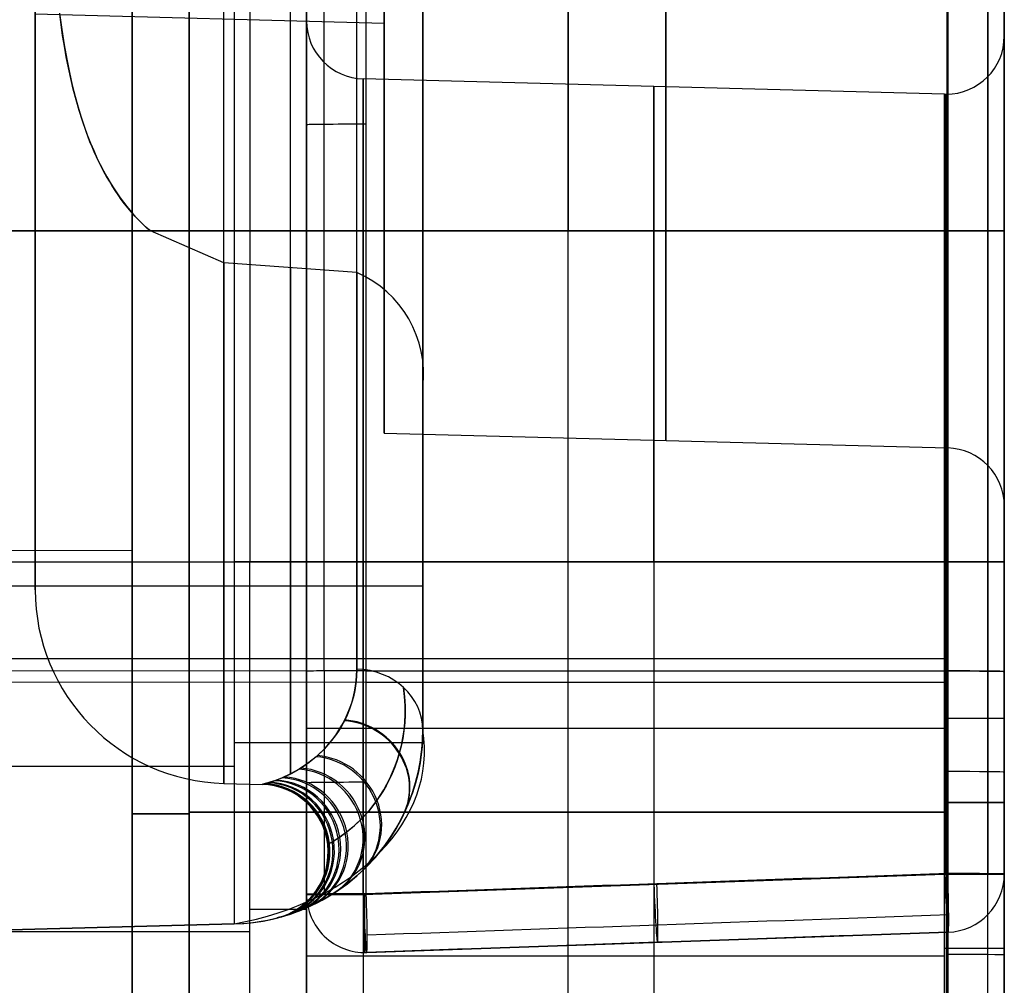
# Model space of a CAD drawing. Extents: x -64 to 57, y 4 to 161.
# Tile 62 of 256: x 51.62 to 56.7, y 12.01 to 16.99. Entities that reach past the tile are written whole.
import ezdxf

# ---------------------------------------------------------------- set-up
doc = ezdxf.new("R2010")
doc.units = 0
doc.layers.add('DEFAULT', color=7, linetype='CONTINUOUS')

msp = doc.modelspace()

# ---------------------------------------------------------------- linework, layer by layer
at = {"layer": 'DEFAULT', "color": 9}
for p, q in [((53.0987, 13.6315, 29.1836), (53.0987, 19.3056, 29.2421)), ((53.1894, 13.6338, 28.9688), (53.1894, 19.3077, 29.0272)), ((53.4066, 13.6347, 28.8838), (53.4066, 19.3086, 28.9422)), ((53.0987, 19.0709, 33.7097), (53.0987, 16.9302, 33.7097)), ((51.6987, 17.0235, 48.6361), (51.6987, 14.0529, 48.6361)), ((51.6987, 17.0235, 48.6361), (53.4987, 16.9764, 48.6361)), ((51.824, 17.0282, 53.8181), (51.8353, 16.9436, 53.8033)), ((51.8403, 16.9132, 53.7981), (51.8252, 17.0245, 53.8171)), ((53.4987, 16.9764, 48.6361), (53.4987, 14.8602, 48.6361)), ((51.8353, 16.9436, 53.8033), (51.8477, 16.8642, 53.7905)), ((51.8491, 16.8576, 53.7893), (51.8403, 16.9132, 53.7981)), ((51.8477, 16.8642, 53.7905), (51.8611, 16.7901, 53.7794)), ((51.859, 16.8019, 53.781), (51.8491, 16.8576, 53.7893)), ((51.8699, 16.7462, 53.7732), (51.859, 16.8019, 53.781)), ((51.8611, 16.7901, 53.7794), (51.8751, 16.7211, 53.7698)), ((51.8819, 16.6906, 53.7659), (51.8699, 16.7462, 53.7732)), ((51.8751, 16.7211, 53.7698), (51.8897, 16.657, 53.7616)), ((51.895, 16.6353, 53.759), (51.8819, 16.6906, 53.7659)), ((56.3909, 16.6097, 33.1436), (53.3909, 16.6882, 33.1436)), ((51.8897, 16.657, 53.7616), (51.9046, 16.5978, 53.7546)), ((51.9094, 16.5802, 53.7526), (51.895, 16.6353, 53.759)), ((51.9046, 16.5978, 53.7546), (51.9199, 16.5429, 53.7485)), ((51.9251, 16.5256, 53.7467), (51.9094, 16.5802, 53.7526)), ((51.9199, 16.5429, 53.7485), (51.9356, 16.4918, 53.7433)), ((51.9423, 16.4714, 53.7413), (51.9251, 16.5256, 53.7467)), ((51.9356, 16.4918, 53.7433), (51.9515, 16.4441, 53.7388)), ((51.961, 16.4176, 53.7364), (51.9423, 16.4714, 53.7413)), ((51.9515, 16.4441, 53.7388), (51.9677, 16.3994, 53.7349)), ((51.9814, 16.3645, 53.732), (51.961, 16.4176, 53.7364)), ((51.9677, 16.3994, 53.7349), (51.9841, 16.3577, 53.7315)), ((51.9923, 16.3381, 53.73), (51.9814, 16.3645, 53.732)), ((51.9841, 16.3577, 53.7315), (52.0007, 16.3185, 53.7285)), ((52.0036, 16.312, 53.7281), (51.9923, 16.3381, 53.73)), ((52.0007, 16.3185, 53.7285), (52.0174, 16.2817, 53.7259)), ((52.0154, 16.286, 53.7262), (52.0036, 16.312, 53.7281)), ((52.0276, 16.2603, 53.7245), (52.0154, 16.286, 53.7262)), ((52.0174, 16.2817, 53.7259), (52.0341, 16.247, 53.7237)), ((52.0403, 16.2348, 53.7229), (52.0276, 16.2603, 53.7245)), ((52.0341, 16.247, 53.7237), (52.051, 16.2142, 53.7217)), ((52.0535, 16.2097, 53.7214), (52.0403, 16.2348, 53.7229)), ((52.051, 16.2142, 53.7217), (52.068, 16.1833, 53.72)), ((52.0672, 16.1849, 53.72), (52.0535, 16.2097, 53.7214)), ((52.0813, 16.1604, 53.7187), (52.0672, 16.1849, 53.72)), ((52.068, 16.1833, 53.72), (52.085, 16.1541, 53.7185)), ((52.0959, 16.1364, 53.7176), (52.0813, 16.1604, 53.7187)), ((52.085, 16.1541, 53.7185), (52.1021, 16.1264, 53.7172)), ((52.1111, 16.1128, 53.7165), (52.0959, 16.1364, 53.7176)), ((52.1021, 16.1264, 53.7172), (52.1193, 16.1003, 53.716)), ((52.1268, 16.0896, 53.7155), (52.1111, 16.1128, 53.7165)), ((52.1193, 16.1003, 53.716), (52.1365, 16.0756, 53.715)), ((52.143, 16.0669, 53.7145), (52.1268, 16.0896, 53.7155)), ((52.1365, 16.0756, 53.715), (52.1537, 16.0522, 53.7141)), ((52.1597, 16.0446, 53.7137), (52.143, 16.0669, 53.7145)), ((52.1537, 16.0522, 53.7141), (52.171, 16.03, 53.7133)), ((52.177, 16.0229, 53.713), (52.1597, 16.0446, 53.7137)), ((52.171, 16.03, 53.7133), (52.1884, 16.009, 53.7126)), ((52.1949, 16.0016, 53.7123), (52.177, 16.0229, 53.713)), ((52.1884, 16.009, 53.7126), (52.2057, 15.9891, 53.712)), ((52.2133, 15.981, 53.7118), (52.1949, 16.0016, 53.7123)), ((52.2057, 15.9891, 53.712), (52.2231, 15.9703, 53.7115)), ((52.2323, 15.9609, 53.7112), (52.2133, 15.981, 53.7118)), ((52.2231, 15.9703, 53.7115), (52.2405, 15.9524, 53.711)), ((52.2519, 15.9414, 53.7108), (52.2323, 15.9609, 53.7112)), ((52.2405, 15.9524, 53.711), (52.258, 15.9355, 53.7106)), ((52.1987, 15.9043, 61.7349), (45.1987, 15.9043, 61.7105)), ((45.1987, 15.9043, 58.4593), (52.1987, 15.9043, 58.4349)), ((52.2929, 15.9043, 53.71), (49.2883, 15.9043, 53.7624)), ((52.1987, 9.8882, 64.6023), (52.1987, 15.9043, 64.6023)), ((52.1987, 15.9043, 55.5675), (52.1987, 9.8882, 55.5675)), ((52.2721, 15.9225, 53.7103), (52.2519, 15.9414, 53.7108)), ((52.258, 15.9355, 53.7106), (52.2754, 15.9195, 53.7103)), ((52.2929, 15.9043, 53.71), (52.2721, 15.9225, 53.7103)), ((52.2754, 15.9195, 53.7103), (52.2929, 15.9043, 53.71)), ((52.6726, 15.739, 53.7033), (52.2929, 15.9043, 53.71)), ((56.404, 15.9043, 55.1993), (52.4935, 15.9043, 55.2675)), ((52.4935, 15.9043, 64.9023), (56.404, 15.9043, 64.9705)), ((52.4935, 9.9036, 55.2675), (52.4935, 15.9043, 55.2675)), ((52.4935, 15.9043, 64.9023), (52.4935, 9.9036, 64.9023)), ((54.4487, 9.9548, 55.2334), (54.4487, 15.9043, 55.2334)), ((54.4487, 9.9548, 64.9364), (54.4487, 15.9043, 64.9364)), ((56.404, 15.9043, 55.1993), (56.404, 10.006, 55.1993)), ((56.404, 10.006, 64.9705), (56.404, 15.9043, 64.9705)), ((56.6987, 15.9043, 65.2705), (56.6987, 10.006, 65.2705)), ((56.6987, 10.006, 54.8993), (56.6987, 15.9043, 54.8993)), ((53.3579, 15.6897, 53.6914), (52.6726, 15.739, 53.7033)), ((52.1987, 15.1549, 55.5675), (52.1987, 15.1549, 58.6149)), ((52.1987, 15.1549, 61.5549), (52.1987, 15.1549, 64.6023)), ((53.6987, 15.0975, 53.6854), (53.6987, 13.3279, 53.6854)), ((53.4987, 14.8602, 48.6361), (56.4066, 14.784, 48.6361)), ((53.0987, 14.6165, 29.1941), (53.0987, 14.6165, 30.3833)), ((53.0987, 14.6165, 35.904), (53.0987, 14.6165, 38.0333)), ((56.6987, 14.4841, 48.6363), (56.6987, 10.006, 48.6363)), ((45.1987, 14.2787, 60.0849), (52.1987, 14.2543, 60.0849)), ((52.1987, 9.8882, 60.0849), (52.1987, 14.2543, 60.0849)), ((42.7648, 14.1959, 40.5573), (52.7249, 14.1959, 40.8181)), ((42.7648, 14.1959, 38.6142), (52.8066, 14.1959, 38.3513)), ((52.7249, 14.1959, 40.8181), (52.7249, 12.3283, 40.8181)), ((52.8066, 10.6129, 38.3513), (52.8066, 14.1959, 38.3513)), ((53.0987, 14.1959, 30.3514), (53.0987, 12.4807, 30.3514)), ((53.0987, 10.1277, 35.9359), (53.0987, 14.1959, 35.9359)), ((53.0987, 14.1959, 38.0514), (53.0987, 10.6129, 38.0514)), ((53.3909, 14.1959, 35.636), (56.3909, 14.1959, 35.5574)), ((56.3909, 14.1959, 30.7298), (53.3909, 14.1959, 30.6513)), ((53.3909, 12.4807, 30.6513), (53.3909, 14.1959, 30.6513)), ((53.3909, 14.1959, 35.636), (53.3909, 10.1277, 35.636)), ((53.6987, 14.2127, 52.8188), (53.6987, 14.2127, 53.6854)), ((53.6987, 13.3279, 41.8178), (53.6987, 14.1959, 41.8178)), ((54.8909, 14.1959, 30.6906), (54.8909, 12.5331, 30.6906)), ((54.8909, 14.1959, 35.5967), (54.8909, 10.1669, 35.5967)), ((56.3909, 14.1959, 30.7298), (56.3909, 12.5855, 30.7298)), ((56.3909, 10.2062, 35.5574), (56.3909, 14.1959, 35.5574)), ((56.3987, 14.1959, 35.5573), (56.3987, 10.2062, 35.5573)), ((56.3987, 12.5855, 30.7299), (56.3987, 14.1959, 30.7299)), ((56.6987, 14.1959, 35.8573), (56.6987, 10.2062, 35.8573)), ((56.6987, 12.5855, 30.4299), (56.6987, 14.1959, 30.4299)), ((53.6987, 14.0713, 53.6854), (49.2883, 14.0713, 53.7624)), ((53.6987, 14.0123, 52.5686), (53.6987, 13.3279, 52.5686)), ((42.9669, 13.7008, 68.6611), (56.4066, 13.697, 68.3092)), ((53.4066, 13.6979, 28.8844), (56.4066, 13.697, 28.963)), ((42.9928, 13.6376, 68.6611), (56.4066, 13.6338, 68.3099)), ((53.0987, 12.4807, 29.1728), (53.0987, 13.6315, 29.1836)), ((53.1894, 13.6338, 28.9688), (53.1894, 12.4825, 28.9579)), ((53.3579, 13.6432, 45.9721), (53.3567, 13.6052, 46.0525)), ((53.3567, 13.6057, 51.2207), (53.3579, 13.6432, 51.3)), ((53.4066, 13.6347, 28.8838), (56.4066, 13.6338, 28.9623)), ((53.4066, 12.4832, 28.8729), (53.4066, 13.6347, 28.8838)), ((56.4066, 13.6338, 68.3099), (56.4066, 10.7105, 68.3323)), ((56.4066, 13.6338, 28.9623), (56.4066, 12.588, 28.9523)), ((56.6136, 10.7101, 68.2417), (56.6136, 13.6329, 68.2193)), ((56.6136, 13.6329, 29.0529), (56.6136, 12.5873, 29.0429)), ((56.6987, 10.7091, 68.0324), (56.6987, 13.6307, 68.01)), ((56.6987, 13.6306, 29.2622), (56.6987, 12.5855, 29.2522)), ((43.0168, 13.579, 68.6611), (56.4066, 13.5753, 68.3105)), ((53.3533, 13.5687, 46.133), (53.3477, 13.5335, 46.2138)), ((53.348, 13.5349, 51.0617), (53.3534, 13.5696, 51.1412)), ((53.3567, 13.6052, 46.0525), (53.3533, 13.5687, 46.133)), ((53.3534, 13.5696, 51.1412), (53.3567, 13.6057, 51.2207)), ((53.4066, 13.5761, 28.8832), (56.4066, 13.5753, 28.9617)), ((53.3477, 13.5335, 46.2138), (53.3402, 13.4996, 46.2948)), ((53.3406, 13.5015, 50.982), (53.348, 13.5349, 51.0617)), ((53.5993, 13.5481, 45.9264), (53.6048, 13.5003, 46.011)), ((53.6048, 13.5009, 51.2622), (53.5993, 13.5481, 51.3458)), ((53.3308, 13.467, 46.3761), (53.3199, 13.4357, 46.4576)), ((53.321, 13.4386, 50.8222), (53.3316, 13.4694, 50.9022)), ((53.3402, 13.4996, 46.2948), (53.3308, 13.467, 46.3761)), ((53.3316, 13.4694, 50.9022), (53.3406, 13.5015, 50.982)), ((53.6076, 13.4553, 51.1785), (53.6048, 13.5009, 51.2622)), ((53.6048, 13.5003, 46.011), (53.6076, 13.4541, 46.0959)), ((53.3199, 13.4357, 46.4576), (53.3075, 13.4057, 46.5394)), ((53.309, 13.409, 50.742), (53.321, 13.4386, 50.8222)), ((53.6079, 13.4112, 51.0947), (53.6076, 13.4553, 51.1785)), ((53.6076, 13.4541, 46.0959), (53.6078, 13.4094, 46.1809)), ((53.2938, 13.3769, 46.6215), (53.2789, 13.3493, 46.7039)), ((53.2813, 13.3536, 50.5811), (53.2957, 13.3807, 50.6617)), ((53.3075, 13.4057, 46.5394), (53.2938, 13.3769, 46.6215)), ((53.2957, 13.3807, 50.6617), (53.309, 13.409, 50.742)), ((53.6057, 13.3662, 46.2663), (53.6013, 13.3245, 46.3519)), ((53.6017, 13.3276, 50.9267), (53.6059, 13.3686, 51.0108)), ((53.6078, 13.4094, 46.1809), (53.6057, 13.3662, 46.2663)), ((53.6059, 13.3686, 51.0108), (53.6079, 13.4112, 51.0947)), ((53.2628, 13.323, 46.7867), (53.2457, 13.2979, 46.8698)), ((53.2493, 13.3029, 50.4194), (53.2658, 13.3276, 50.5004)), ((53.2789, 13.3493, 46.7039), (53.2628, 13.323, 46.7867)), ((53.2658, 13.3276, 50.5004), (53.2813, 13.3536, 50.5811)), ((53.3909, 13.3383, 30.6513), (56.3909, 13.3383, 30.7298)), ((53.6013, 13.3245, 46.3519), (53.595, 13.2842, 46.4377)), ((53.5957, 13.2879, 50.8425), (53.6017, 13.3276, 50.9267)), ((53.6987, 13.3279, 45.8204), (53.6983, 13.2993, 45.8594)), ((53.6983, 13.2999, 51.4136), (53.6987, 13.3279, 51.4518)), ((53.6987, 13.3279, 45.8204), (53.6987, 13.3279, 41.8178)), ((53.6987, 13.3279, 53.6854), (53.6987, 13.3279, 51.4518)), ((53.2276, 13.274, 46.9531), (53.189, 13.2298, 47.1204)), ((53.1945, 13.2357, 50.1751), (53.2318, 13.2793, 50.3382)), ((53.2457, 13.2979, 46.8698), (53.2276, 13.274, 46.9531)), ((53.2318, 13.2793, 50.3382), (53.2493, 13.3029, 50.4194)), ((53.595, 13.2842, 46.4377), (53.587, 13.2454, 46.5239)), ((53.5879, 13.2497, 50.7581), (53.5957, 13.2879, 50.8425)), ((53.6971, 13.2708, 45.8989), (53.6951, 13.2426, 45.9388)), ((53.6952, 13.2443, 51.3358), (53.6972, 13.272, 51.3749)), ((53.6983, 13.2993, 45.8594), (53.6971, 13.2708, 45.8989)), ((53.6972, 13.272, 51.3749), (53.6983, 13.2999, 51.4136)), ((53.189, 13.2298, 47.1204), (53.1477, 13.1906, 47.2884)), ((53.1545, 13.1966, 50.011), (53.1945, 13.2357, 50.1751)), ((53.5681, 13.1774, 50.5887), (53.5787, 13.2129, 50.6735)), ((53.587, 13.2454, 46.5239), (53.5773, 13.2079, 46.6103)), ((53.5787, 13.2129, 50.6735), (53.5879, 13.2497, 50.7581)), ((53.6923, 13.2147, 45.979), (53.6845, 13.1597, 46.0605)), ((53.6849, 13.1625, 51.2158), (53.6925, 13.2168, 51.2962)), ((53.6951, 13.2426, 45.9388), (53.6923, 13.2147, 45.979)), ((53.6925, 13.2168, 51.2962), (53.6952, 13.2443, 51.3358)), ((53.0688, 13.1323, 49.6794), (53.1123, 13.1622, 49.8458)), ((53.1477, 13.1906, 47.2884), (53.1045, 13.1563, 47.4567)), ((53.1123, 13.1622, 49.8458), (53.1545, 13.1966, 50.011)), ((53.5663, 13.1718, 46.697), (53.5538, 13.1371, 46.784)), ((53.5562, 13.1432, 50.5038), (53.5681, 13.1774, 50.5887)), ((53.5773, 13.2079, 46.6103), (53.5663, 13.1718, 46.697)), ((53.6845, 13.1597, 46.0605), (53.6739, 13.1062, 46.1429)), ((53.6745, 13.1092, 51.134), (53.6849, 13.1625, 51.2158)), ((43.1877, 13.1417, 40.5684), (52.7249, 13.1417, 40.8181)), ((52.9823, 13.0862, 49.3446), (53.0251, 13.1069, 49.5123)), ((53.0602, 13.1269, 47.6254), (53.016, 13.1022, 47.7948)), ((53.0251, 13.1069, 49.5123), (53.0688, 13.1323, 49.6794)), ((53.1045, 13.1563, 47.4567), (53.0602, 13.1269, 47.6254)), ((53.5288, 13.0789, 50.3333), (53.543, 13.1104, 50.4186)), ((53.5538, 13.1371, 46.784), (53.5401, 13.1038, 46.8714)), ((53.543, 13.1104, 50.4186), (53.5562, 13.1432, 50.5038)), ((53.6614, 13.0573, 51.0509), (53.6745, 13.1092, 51.134)), ((52.8919, 13.0541, 48.9218), (52.9062, 13.0583, 49.0071)), ((52.8988, 13.056, 48.31), (52.8919, 13.054, 48.3538)), ((52.9148, 13.0608, 48.223), (52.8988, 13.056, 48.31)), ((52.9062, 13.0583, 49.0071), (52.9229, 13.0636, 49.0919)), ((52.9328, 13.0668, 48.1366), (52.9148, 13.0608, 48.223)), ((52.9229, 13.0636, 49.0919), (52.9415, 13.07, 49.1764)), ((52.9523, 13.0739, 48.0507), (52.9328, 13.0668, 48.1366)), ((52.9415, 13.07, 49.1764), (52.9823, 13.0862, 49.3446)), ((52.9729, 13.0822, 47.9651), (52.9523, 13.0739, 48.0507)), ((53.016, 13.1022, 47.7948), (52.9729, 13.0822, 47.9651)), ((53.5253, 13.0717, 46.959), (53.5093, 13.0411, 47.0468)), ((53.5135, 13.0487, 50.2477), (53.5288, 13.0789, 50.3333)), ((53.5401, 13.1038, 46.8714), (53.5253, 13.0717, 46.959)), ((53.6458, 13.0069, 50.9667), (53.6614, 13.0573, 51.0509)), ((53.6739, 13.1062, 46.1429), (53.6606, 13.0544, 46.2261)), ((52.6726, 13.0532, 48.6361), (52.869, 13.0481, 48.6361)), ((52.8703, 13.0484, 48.5747), (52.8692, 13.0481, 48.6188)), ((52.8692, 13.0481, 48.6626), (52.8705, 13.0484, 48.7062)), ((52.8692, 13.0481, 48.6188), (52.8692, 13.0481, 48.6626)), ((52.8726, 13.0489, 48.5305), (52.8703, 13.0484, 48.5747)), ((52.8705, 13.0484, 48.7062), (52.8729, 13.049, 48.7496)), ((52.876, 13.0498, 48.4863), (52.8726, 13.0489, 48.5305)), ((52.8729, 13.049, 48.7496), (52.8763, 13.0499, 48.7929)), ((52.8803, 13.0509, 48.442), (52.876, 13.0498, 48.4863)), ((52.8763, 13.0499, 48.7929), (52.8806, 13.051, 48.836)), ((52.8857, 13.0523, 48.3978), (52.8803, 13.0509, 48.442)), ((52.8806, 13.051, 48.836), (52.8858, 13.0525, 48.879)), ((52.8919, 13.054, 48.3538), (52.8857, 13.0523, 48.3978)), ((52.8858, 13.0525, 48.879), (52.8919, 13.0541, 48.9218)), ((53.4924, 13.0119, 47.1347), (53.4562, 12.9575, 47.3108)), ((53.4623, 12.966, 49.9899), (53.4972, 13.0198, 50.162)), ((53.5093, 13.0411, 47.0468), (53.4924, 13.0119, 47.1347)), ((53.4972, 13.0198, 50.162), (53.5135, 13.0487, 50.2477)), ((53.6278, 12.958, 50.8816), (53.6458, 13.0069, 50.9667)), ((53.6606, 13.0544, 46.2261), (53.645, 13.0045, 46.3095)), ((53.4562, 12.9575, 47.3108), (53.4177, 12.9089, 47.4868)), ((53.4247, 12.9172, 49.817), (53.4623, 12.966, 49.9899)), ((53.6076, 12.9109, 50.7957), (53.6278, 12.958, 50.8816)), ((53.6272, 12.9566, 46.3931), (53.6076, 12.9109, 46.4764)), ((53.645, 13.0045, 46.3095), (53.6272, 12.9566, 46.3931)), ((56.404, 12.904, 55.1993), (52.4935, 12.904, 55.2675)), ((52.4935, 12.904, 64.9023), (56.404, 12.904, 64.9705)), ((53.4177, 12.9089, 47.4868), (53.3776, 12.8658, 47.6624)), ((53.3854, 12.8737, 49.6437), (53.4247, 12.9172, 49.817)), ((53.5855, 12.8656, 50.7093), (53.6076, 12.9109, 50.7957)), ((53.6076, 12.9109, 46.4764), (53.5861, 12.8669, 46.5604)), ((53.3776, 12.8658, 47.6624), (53.3371, 12.8283, 47.8374)), ((53.3454, 12.8356, 49.4707), (53.3854, 12.8737, 49.6437)), ((53.5615, 12.8223, 50.6226), (53.5855, 12.8656, 50.7093)), ((53.5861, 12.8669, 46.5604), (53.5627, 12.8243, 46.6456)), ((53.2875, 12.7891, 49.2143), (53.3062, 12.8032, 49.2992)), ((53.3371, 12.8283, 47.8374), (53.2977, 12.7967, 48.011)), ((53.3062, 12.8032, 49.2992), (53.3454, 12.8356, 49.4707)), ((53.536, 12.7811, 50.5357), (53.5615, 12.8223, 50.6226)), ((53.5627, 12.8243, 46.6456), (53.5375, 12.7834, 46.7315)), ((53.232, 12.7522, 48.3483), (53.2261, 12.7486, 48.3888)), ((53.2265, 12.7489, 48.8864), (53.2388, 12.7564, 48.966)), ((53.2458, 12.7608, 48.2659), (53.232, 12.7522, 48.3483)), ((53.2388, 12.7564, 48.966), (53.2533, 12.7657, 49.0474)), ((53.2616, 12.7711, 48.1821), (53.2458, 12.7608, 48.2659)), ((53.2533, 12.7657, 49.0474), (53.2697, 12.7766, 49.1302)), ((53.2791, 12.7831, 48.097), (53.2616, 12.7711, 48.1821)), ((53.2697, 12.7766, 49.1302), (53.2875, 12.7891, 49.2143)), ((53.2977, 12.7967, 48.011), (53.2791, 12.7831, 48.097)), ((53.5091, 12.7419, 50.4489), (53.536, 12.7811, 50.5357)), ((53.5375, 12.7834, 46.7315), (53.5107, 12.7442, 46.8181)), ((53.2085, 12.7382, 48.5839), (53.2077, 12.7377, 48.6214)), ((53.2077, 12.7377, 48.6214), (53.2078, 12.7378, 48.6586)), ((53.2078, 12.7378, 48.6586), (53.2088, 12.7384, 48.6958)), ((53.2103, 12.7392, 48.546), (53.2085, 12.7382, 48.5839)), ((53.2088, 12.7384, 48.6958), (53.2107, 12.7395, 48.7332)), ((53.2129, 12.7408, 48.5075), (53.2103, 12.7392, 48.546)), ((53.2107, 12.7395, 48.7332), (53.2134, 12.7411, 48.7708)), ((53.2165, 12.7429, 48.4684), (53.2129, 12.7408, 48.5075)), ((53.2134, 12.7411, 48.7708), (53.217, 12.7432, 48.8088)), ((53.2209, 12.7455, 48.4288), (53.2165, 12.7429, 48.4684)), ((53.217, 12.7432, 48.8088), (53.2214, 12.7458, 48.8474)), ((53.2261, 12.7486, 48.3888), (53.2209, 12.7455, 48.4288)), ((53.2214, 12.7458, 48.8474), (53.2265, 12.7489, 48.8864)), ((53.452, 12.6702, 50.2763), (53.481, 12.705, 50.3624)), ((53.4826, 12.707, 46.9051), (53.4533, 12.6717, 46.9921)), ((53.481, 12.705, 50.3624), (53.5091, 12.7419, 50.4489)), ((53.5107, 12.7442, 46.8181), (53.4826, 12.707, 46.9051)), ((53.4222, 12.6376, 50.1909), (53.452, 12.6702, 50.2763)), ((53.4533, 12.6717, 46.9921), (53.423, 12.6384, 47.0791)), ((53.392, 12.6072, 47.1659), (53.36, 12.5778, 47.253)), ((53.3601, 12.5778, 50.0192), (53.392, 12.6072, 50.1063)), ((53.423, 12.6384, 47.0791), (53.392, 12.6072, 47.1659)), ((53.392, 12.6072, 50.1063), (53.4222, 12.6376, 50.1909)), ((53.3271, 12.5501, 47.341), (53.2935, 12.524, 47.4299)), ((53.2936, 12.5241, 49.8425), (53.3272, 12.5501, 49.9312)), ((53.36, 12.5778, 47.253), (53.3271, 12.5501, 47.341)), ((53.3272, 12.5501, 49.9312), (53.3601, 12.5778, 50.0192)), ((56.3909, 12.5855, 30.7298), (53.3909, 12.4807, 30.6513)), ((53.3909, 12.4805, 30.6513), (56.3909, 12.5852, 30.7298)), ((56.6987, 12.5855, 29.2522), (56.6987, 12.5855, 30.4299)), ((53.2594, 12.4999, 47.5193), (53.2251, 12.4777, 47.6091)), ((53.2251, 12.4777, 49.6633), (53.2594, 12.4999, 49.7531)), ((53.2594, 12.4999, 49.7531), (53.2936, 12.5241, 49.8425)), ((53.2935, 12.524, 47.4299), (53.2594, 12.4999, 47.5193)), ((53.0987, 12.4807, 30.3514), (53.0987, 12.4807, 29.1728)), ((53.1908, 12.4574, 47.6991), (53.157, 12.4391, 47.7892)), ((53.157, 12.4391, 49.483), (53.1909, 12.4574, 49.5732)), ((53.2251, 12.4777, 47.6091), (53.1908, 12.4574, 47.6991)), ((53.1909, 12.4574, 49.5732), (53.2251, 12.4777, 49.6633)), ((53.0301, 12.3845, 49.1173), (53.0596, 12.3953, 49.21)), ((53.0597, 12.3954, 48.0616), (53.0304, 12.3845, 48.154)), ((53.0596, 12.3953, 49.21), (53.091, 12.4081, 49.3018)), ((53.0911, 12.4081, 47.97), (53.0597, 12.3954, 48.0616)), ((53.091, 12.4081, 49.3018), (53.1237, 12.4227, 49.393)), ((53.1237, 12.4227, 47.8791), (53.0911, 12.4081, 47.97)), ((53.157, 12.4391, 47.7892), (53.1237, 12.4227, 47.8791)), ((53.1237, 12.4227, 49.393), (53.157, 12.4391, 49.483)), ((52.9469, 12.3592, 48.6114), (52.9466, 12.3591, 48.6361)), ((52.9466, 12.3591, 48.6361), (52.9469, 12.3592, 48.6608)), ((52.9477, 12.3594, 48.5868), (52.9469, 12.3592, 48.6114)), ((52.9469, 12.3592, 48.6608), (52.9477, 12.3594, 48.6855)), ((52.949, 12.3597, 48.5622), (52.9477, 12.3594, 48.5868)), ((52.9477, 12.3594, 48.6855), (52.949, 12.3597, 48.71)), ((52.9508, 12.3602, 48.5376), (52.949, 12.3597, 48.5622)), ((52.949, 12.3597, 48.71), (52.9508, 12.3602, 48.7346)), ((52.9531, 12.3608, 48.5131), (52.9508, 12.3602, 48.5376)), ((52.9508, 12.3602, 48.7346), (52.953, 12.3608, 48.759)), ((52.953, 12.3608, 48.759), (52.9557, 12.3615, 48.7834)), ((52.9558, 12.3615, 48.4886), (52.9531, 12.3608, 48.5131)), ((52.9557, 12.3615, 48.7834), (52.9589, 12.3623, 48.8077)), ((52.959, 12.3623, 48.4641), (52.9558, 12.3615, 48.4886)), ((52.9589, 12.3623, 48.8077), (52.9624, 12.3633, 48.8319)), ((52.9626, 12.3633, 48.4398), (52.959, 12.3623, 48.4641)), ((52.9624, 12.3633, 48.8319), (52.9707, 12.3656, 48.8801)), ((52.9709, 12.3656, 48.3912), (52.9626, 12.3633, 48.4398)), ((52.9707, 12.3656, 48.8801), (52.9804, 12.3684, 48.9281)), ((52.9806, 12.3685, 48.343), (52.9709, 12.3656, 48.3912)), ((52.9804, 12.3684, 48.9281), (52.9913, 12.3717, 48.9759)), ((52.9916, 12.3718, 48.2952), (52.9806, 12.3685, 48.343)), ((52.9913, 12.3717, 48.9759), (53.0034, 12.3755, 49.0233)), ((53.0037, 12.3756, 48.2477), (52.9916, 12.3718, 48.2952)), ((53.0034, 12.3755, 49.0233), (53.0164, 12.3797, 49.0705)), ((53.0167, 12.3798, 48.2007), (53.0037, 12.3756, 48.2477)), ((53.0164, 12.3797, 49.0705), (53.0301, 12.3845, 49.1173)), ((53.0304, 12.3845, 48.154), (53.0167, 12.3798, 48.2007)), ((43.5326, 12.0876, 40.5774), (52.7249, 12.3283, 40.8181)), ((43.5326, 12.0876, 53.252), (52.7249, 12.3283, 53.252)), ((52.7249, 12.3283, 53.7024), (49.2883, 12.2383, 53.7624)), ((52.7249, 12.3283, 53.7024), (52.7249, 12.3283, 40.8181)), ((52.8066, 12.2878, 38.3513), (43.4741, 12.2878, 38.5957)), ((53.4092, 12.1809, 30.3514), (56.4092, 12.2857, 30.4299)), ((56.4092, 12.2857, 29.8014), (53.4092, 12.1809, 29.8014)), ((56.4092, 12.2857, 30.4299), (56.4092, 12.2857, 29.2522)), ((54.9092, 12.2333, 29.2125), (54.9092, 12.2333, 30.3907)), ((56.3909, 12.1618, 35.5574), (53.3909, 12.1618, 35.636)), ((53.3987, 12.1807, 29.1728), (53.3987, 12.1807, 30.3514)), ((53.4092, 12.1809, 29.1728), (53.4092, 12.1809, 30.3514))]:
    msp.add_line(p, q, dxfattribs=at)
at = {"layer": 'DEFAULT', "color": 9, "extrusion": (1, 1.91374e-10, -9.57646e-08)}
msp.add_arc((91.1159, 7383.8198, 56.4066), 7315.9203, 269.39317604, 269.7881086, dxfattribs=at)
at = {"layer": 'DEFAULT', "color": 9, "extrusion": (1, -4.8795e-10, -6.82735e-08)}
msp.add_arc((91.1166, 7383.8186, 56.6138), 7316.0097, 269.39317034, 269.78810282, dxfattribs=at)
at = {"layer": 'DEFAULT', "color": 9, "extrusion": (1, -5.03556e-13, 3.64736e-15)}
msp.add_arc((90.7794, 7336.7683, 56.6987), 7269.1678, 269.39190003, 269.78938848, dxfattribs=at)
at = {"layer": 'DEFAULT', "color": 9, "extrusion": (1, 5.89708e-11, -7.68847e-09)}
msp.add_arc((90.3402, -7188.4629, 56.4066), 7217.8329, 90.24246928, 90.60891293, dxfattribs=at)
at = {"layer": 'DEFAULT', "color": 9, "extrusion": (1, 3.59058e-11, -4.84707e-09)}
msp.add_arc((90.3326, -7187.5744, 56.6136), 7217.0348, 90.2429301, 90.60892812, dxfattribs=at)
at = {"layer": 'DEFAULT', "color": 9, "extrusion": (1, -4.59431e-15, 6.79546e-13)}
msp.add_arc((90.3232, -7186.5984, 56.6987), 7216.2681, 90.24399184, 90.60893593, dxfattribs=at)
at = {"layer": 'DEFAULT', "color": 9, "extrusion": (1, -5.11969e-17, 5.11969e-17)}
msp.add_arc((14.1959, 33.1436, 53.6987), 8.6741, 0.00002, 89.99998, dxfattribs=at)
at = {"layer": 'DEFAULT', "color": 9, "extrusion": (1, 0, 0)}
for centre, radius, start, end in [((14.1959, 33.1436, 53.6987), 8.6741, 0.00002, 89.99998), ((15.9043, 60.0849, 54.4487), 4.8515, 270, 90), ((15.9043, 60.0849, 52.4935), 4.8174, 270, 90), ((15.9043, 60.0849, 52.1987), 4.5174, 270, 90), ((15.9043, 60.0849, 52.1987), 4.5174, 270, 90), ((19.1764, 48.6361, 51.6987), 5.1235, 90, 270), ((19.1764, 48.6361, 51.6987), 5.1235, 90, 270), ((19.1764, 48.6361, 53.0152), 6.1321, 187.85918, 270), ((19.1764, 48.6361, 53.3579), 6.1411, 205.70841, 270), ((19.1764, 48.6361, 53.4987), 2.2, 90, 270), ((19.1764, 48.6361, 53.6987), 6.491, 205.70841, 270), ((19.1764, 48.6361, 53.6987), 6.491, 205.70841, 270), ((19.1764, 48.6361, 54.9527), 4.3543, 90, 270), ((19.1764, 48.6361, 56.6987), 4.6922, 90, 270), ((14.1959, 33.1436, 53.0987), 4.9077, 0, 90), ((15.9043, 60.0849, 52.1987), 1.65, 270, 90), ((14.1959, 33.1436, 53.0987), 2.7922, 270, 358.5937), ((14.1959, 33.1436, 54.8909), 2.4531, 270, 90), ((14.1959, 33.1436, 56.3987), 2.4137, 270, 90), ((15.9043, 60.0849, 52.1987), 1.65, 90, 270), ((19.1764, 48.6361, 53.0152), 6.1321, 124.37387, 172.14337), ((19.1764, 48.6361, 53.6987), 6.491, 128.93109, 154.29159), ((19.1764, 48.6361, 53.6987), 6.491, 128.93109, 154.29159), ((12.5855, 30.4299, 56.3987), 0.3, 90, 126.826), ((12.4807, 29.1728, 53.3987), 0.3, 180, 270.4752), ((12.4807, 30.3514, 53.3987), 0.3, 126.9035, 180)]:
    msp.add_arc(centre, radius, start, end, dxfattribs=at)
at = {"layer": 'DEFAULT', "color": 9, "extrusion": (1, 2.3142e-31, -9.15893e-38)}
msp.add_arc((14.1959, 33.1436, 52.7249), 7.6745, 0.00002, 89.99998, dxfattribs=at)
at = {"layer": 'DEFAULT', "color": 9, "extrusion": (1, -1.07049e-17, 0)}
msp.add_arc((15.9043, 60.0849, 56.6987), 5.1856, 270, 90, dxfattribs=at)
at = {"layer": 'DEFAULT', "color": 9, "extrusion": (1, 0, 1.13622e-17)}
msp.add_arc((15.9043, 60.0849, 56.404), 4.8856, 270, 90, dxfattribs=at)
at = {"layer": 'DEFAULT', "color": 9, "extrusion": (1, 1.70553e-16, 1.70553e-16)}
msp.add_arc((14.1959, 33.1436, 52.8066), 5.2076, 0, 90, dxfattribs=at)
at = {"layer": 'DEFAULT', "color": 9, "extrusion": (1, -1.4042e-17, 1.45053e-16)}
msp.add_arc((19.1764, 48.6361, 52.6726), 6.1231, 124.15136, 270, dxfattribs=at)
at = {"layer": 'DEFAULT', "color": 9, "extrusion": (1, -1.02889e-16, -1.02889e-16)}
msp.add_arc((19.1764, 48.6361, 53.4987), 4.3162, 90, 270, dxfattribs=at)
at = {"layer": 'DEFAULT', "color": 9, "extrusion": (1, 0, -1.26381e-17)}
msp.add_arc((19.1764, 48.6361, 56.4066), 4.3923, 90, 270, dxfattribs=at)
at = {"layer": 'DEFAULT', "color": 9, "extrusion": (1, 5.42925e-16, -6.33412e-16)}
msp.add_arc((14.1959, 33.1436, 53.0987), 4.9077, 0, 90, dxfattribs=at)
at = {"layer": 'DEFAULT', "color": 9, "extrusion": (1, 2.50927e-46, -3.18087e-16)}
msp.add_arc((14.1959, 33.1436, 53.0987), 2.7922, 270, 90, dxfattribs=at)
at = {"layer": 'DEFAULT', "color": 9}
for centre, radius, start, end in [((53.3987, 16.9881, 33.1436), 0.3, 180, 268.5), ((56.3987, 16.9096, 33.1436), 0.3, 270, 360), ((56.3987, 16.9096, 33.1436), 0.3, 268.5, 270), ((56.3987, 14.4841, 48.6361), 0.3, 0, 88.5), ((52.6987, 14.0529, 48.6361), 1, 180, 268.5), ((52.6987, 13.3279, 47.2603), 1, 271.5, 311.194), ((56.3987, 12.5855, 30.4299), 0.3, 272, 0), ((56.3987, 12.5855, 29.8411), 0.3, 272, 0), ((53.3987, 12.4807, 30.3514), 0.3, 180, 272), ((53.3987, 12.4807, 29.7621), 0.3, 180, 272)]:
    msp.add_arc(centre, radius, start, end, dxfattribs=at)
at = {"layer": 'DEFAULT', "color": 9, "extrusion": (1, -2.0456e-17, 8.52332e-17)}
msp.add_arc((14.1959, 33.1436, 56.6987), 2.7137, 270, 90, dxfattribs=at)
at = {"layer": 'DEFAULT', "color": 9, "extrusion": (1, -1.78181e-16, 0)}
msp.add_arc((14.1959, 33.1436, 53.3909), 2.4923, 270, 90, dxfattribs=at)
at = {"layer": 'DEFAULT', "color": 9, "extrusion": (1, 0, -6.89925e-17)}
msp.add_arc((14.1959, 33.1436, 56.3909), 2.4138, 270, 90, dxfattribs=at)
at = {"layer": 'DEFAULT', "color": 9, "extrusion": (-9.25828e-11, 0.999947, 0.010304)}
msp.add_arc((-53.3987, 29.0422, 16.7516), 0.3, 268.5, 0, dxfattribs=at)
at = {"layer": 'DEFAULT', "color": 9, "extrusion": (-1.70565e-29, 1, 2.97723e-31)}
msp.add_arc((-52.4987, 55.5675, 15.9043), 0.3, 271, 360, dxfattribs=at)
at = {"layer": 'DEFAULT', "color": 9, "extrusion": (-2.4456e-45, 1, 5.16282e-32)}
msp.add_arc((-52.4987, 64.6023, 15.9043), 0.3, 360, 89, dxfattribs=at)
at = {"layer": 'DEFAULT', "color": 9, "extrusion": (0, 1, 0)}
for centre, start, end in [((-56.3987, 54.8993, 15.9043), 91, 180), ((-56.3987, 65.2705, 15.9043), 180, 269), ((-56.3987, 30.4299, 14.1959), 90, 180), ((-56.3987, 30.4299, 13.3907), 88.5, 180), ((-53.3987, 30.3514, 13.3383), 0, 88.5), ((-56.3987, 65.2705, 12.9552), 180, 269), ((-56.3987, 54.8993, 12.9552), 91, 180), ((-52.4987, 64.6023, 12.8962), 0, 89), ((-52.4987, 55.5675, 12.8962), 271, 0), ((-56.3987, 30.4299, 12.5855), 88.5, 180), ((-56.3987, 29.2522, 12.5855), 180, 268.4829), ((-53.3987, 30.3514, 12.4807), 0, 88.5), ((-53.3987, 29.1728, 12.4807), 268.4834, 0), ((-52.7987, 38.0514, 12.4044), 91.5, 180), ((-56.3987, 35.8573, 12.2011), 180, 271.5), ((-53.3987, 35.9359, 12.1618), 271.5, 0)]:
    msp.add_arc(centre, 0.3, start, end, dxfattribs=at)
at = {"layer": 'DEFAULT', "color": 9, "extrusion": (1, 3.31768e-16, -4.77822e-16)}
msp.add_arc((19.1764, 48.6361, 53.3579), 6.1411, 124.59448, 154.29159, dxfattribs=at)
at = {"layer": 'DEFAULT', "color": 9, "extrusion": (0.017452, -4.28376e-14, 0.999848)}
msp.add_arc((15.1635, -52.1836, 54.6144), 0.5739, 263.3948, 336.4628, dxfattribs=at)
at = {"layer": 'DEFAULT', "color": 9, "extrusion": (2.41242e-08, 1, -3.56293e-07)}
msp.add_arc((-52.6987, 41.8178, 14.1959), 1, 180, 268.5, dxfattribs=at)
at = {"layer": 'DEFAULT', "color": 9, "extrusion": (-6.65192e-08, 1, -5.26813e-07)}
msp.add_arc((-52.7987, 38.0514, 14.1959), 0.3, 91.5, 180, dxfattribs=at)
at = {"layer": 'DEFAULT', "color": 9, "extrusion": (-1.23999e-15, 1, -4.73533e-14)}
msp.add_arc((-53.3987, 35.9359, 14.1959), 0.3, 271.5, 0, dxfattribs=at)
at = {"layer": 'DEFAULT', "color": 9, "extrusion": (2.2431e-27, 1, 4.73533e-14)}
msp.add_arc((-53.3987, 30.3514, 14.1959), 0.3, 0, 88.5, dxfattribs=at)
at = {"layer": 'DEFAULT', "color": 9, "extrusion": (-3.58977e-12, 1, -1.35572e-10)}
msp.add_arc((-56.3987, 35.8573, 14.1959), 0.3, 270, 271.5, dxfattribs=at)
at = {"layer": 'DEFAULT', "color": 9, "extrusion": (-3.62945e-12, 1, 2.78059e-10)}
msp.add_arc((-56.3987, 30.4299, 14.1959), 0.3, 88.5, 90, dxfattribs=at)
at = {"layer": 'DEFAULT', "color": 9, "extrusion": (4.73695e-14, 1, -4.73695e-14)}
msp.add_arc((-56.3987, 35.8573, 14.1959), 0.3, 180, 270, dxfattribs=at)
at = {"layer": 'DEFAULT', "color": 9, "extrusion": (-5.56351e-07, 0.999945, 0.010481)}
msp.add_arc((-53.3987, 29.0392, 13.9366), 0.3, 268.5, 360, dxfattribs=at)
at = {"layer": 'DEFAULT', "color": 9, "extrusion": (1.87628e-14, -0.433791, 0.901013)}
msp.add_arc((53.3487, 31.8851, 35.5032), 0.35, 360, 88.5, dxfattribs=at)
at = {"layer": 'DEFAULT', "color": 9, "extrusion": (-1.89704e-14, 0.433791, 0.901013)}
msp.add_arc((-53.3487, 10.3107, 52.1403), 0.35, 180, 268.5, dxfattribs=at)
at = {"layer": 'DEFAULT', "color": 9, "extrusion": (5.1053e-10, 0.999945, -0.010481)}
msp.add_arc((-56.3987, 68.1491, 12.9171), 0.3, 91.5003, 180, dxfattribs=at)
at = {"layer": 'DEFAULT', "color": 9, "extrusion": (7.16679e-07, 0.999942, 0.010726)}
msp.add_arc((-56.3987, 29.1143, 13.9437), 0.3, 180, 268.5, dxfattribs=at)
at = {"layer": 'DEFAULT', "color": 9, "extrusion": (-0.153965, -0.320417, 0.934681)}
msp.add_arc((42.3772, 49.0943, 31.0847), 0.35, 359.999, 112.6681, dxfattribs=at)
at = {"layer": 'DEFAULT', "color": 9, "extrusion": (0.152184, 0.322324, 0.934317)}
msp.add_arc((-42.6138, -14.1832, 59.7577), 0.35, 180.0001, 292.2863, dxfattribs=at)
at = {"layer": 'DEFAULT', "color": 9, "extrusion": (-2.66608e-06, -0.707105, 0.707108)}
msp.add_arc((52.4041, 38.8435, 20.1453), 1.3033, 284.2488, 6.6308, dxfattribs=at)
at = {"layer": 'DEFAULT', "color": 9, "extrusion": (0.017452, 3.00062e-14, 0.999848)}
msp.add_arc((13.328, -51.7536, 54.6144), 1.0001, 181.4955, 269.9958, dxfattribs=at)
at = {"layer": 'DEFAULT', "color": 9, "extrusion": (0, 1, 7.10543e-15)}
msp.add_arc((-52.6987, 41.8178, 13.2621), 1, 183.7743, 268.5, dxfattribs=at)
at = {"layer": 'DEFAULT', "color": 9, "extrusion": (-0.226531, -0.208154, 0.951502)}
msp.add_arc((26.4924, 60.0272, 30.2097), 0.35, 359.998, 134.4593, dxfattribs=at)
at = {"layer": 'DEFAULT', "color": 9, "extrusion": (0.22481, 0.212613, 0.950924)}
msp.add_arc((-27.1772, -29.6184, 62.3122), 0.35, 179.9998, 313.6171, dxfattribs=at)
at = {"layer": 'DEFAULT', "color": 9, "extrusion": (-0.238369, -0.153867, 0.958908)}
msp.add_arc((18.0322, 62.8832, 31.0007), 0.35, 359.9584, 144.5477, dxfattribs=at)
at = {"layer": 'DEFAULT', "color": 9, "extrusion": (0.238073, 0.15906, 0.958134)}
msp.add_arc((-18.8439, -34.8371, 62.3226), 0.35, 179.9543, 323.6001, dxfattribs=at)
at = {"layer": 'DEFAULT', "color": 9, "extrusion": (9.50176e-14, 0.999954, 0.009572)}
msp.add_arc((-56.3987, 29.1301, 13.3907), 0.3, 180, 268.5, dxfattribs=at)
at = {"layer": 'DEFAULT', "color": 9, "extrusion": (-0.157549, -0.048419, 0.986323)}
msp.add_arc((3.3911, 61.5058, 38.6829), 0.35, 0.0043, 161.1748, dxfattribs=at)
at = {"layer": 'DEFAULT', "color": 9, "extrusion": (0.171544, 0.055125, 0.983633)}
msp.add_arc((-4.0838, -44.5275, 58.0005), 0.35, 179.9998, 340.4866, dxfattribs=at)
at = {"layer": 'DEFAULT', "color": 9, "extrusion": (-0.202057, -0.074527, 0.976534)}
msp.add_arc((6.382, 63.1472, 35.3377), 0.35, 359.9844, 157.7895, dxfattribs=at)
at = {"layer": 'DEFAULT', "color": 9, "extrusion": (0.209169, 0.080718, 0.974542)}
msp.add_arc((-7.1885, -41.5571, 60.0532), 0.35, 179.9777, 336.9318, dxfattribs=at)
at = {"layer": 'DEFAULT', "color": 9, "extrusion": (-0.2256, -0.100747, 0.968997)}
msp.add_arc((9.9689, 63.7343, 33.2094), 0.35, 359.9961, 153.7172, dxfattribs=at)
at = {"layer": 'DEFAULT', "color": 9, "extrusion": (0.228825, 0.106539, 0.96762)}
msp.add_arc((-10.8109, -39.2054, 61.2647), 0.35, 180, 332.7635, dxfattribs=at)
at = {"layer": 'DEFAULT', "color": 9, "extrusion": (8.0094e-15, 0.999955, 0.009459)}
msp.add_arc((-53.3987, 29.0531, 13.3315), 0.3, 268.5, 360, dxfattribs=at)
at = {"layer": 'DEFAULT', "color": 9, "extrusion": (0.015301, 0.00392, 0.999875)}
msp.add_arc((52.1093, 12.5042, 49.5166), 0.35, 284.3711, 88.4964, dxfattribs=at)
at = {"layer": 'DEFAULT', "color": 9, "extrusion": (-0.083021, -0.022191, 0.996301)}
msp.add_arc((1.3821, 58.318, 43.6275), 0.35, 0.0256, 163.441, dxfattribs=at)
at = {"layer": 'DEFAULT', "color": 9, "extrusion": (0.107314, 0.029615, 0.993784)}
msp.add_arc((-1.8213, -48.5696, 54.5937), 0.35, 180.0198, 343.0154, dxfattribs=at)
at = {"layer": 'DEFAULT', "color": 9, "extrusion": (-0.034896, 0.999391, -0.000913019)}
msp.add_arc((10657.3077, 404825.8193, 10.5855), 404938.6225, 268.483855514, 268.484280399, dxfattribs=at)
at = {"layer": 'DEFAULT', "color": 9, "extrusion": (0.999049, 0.034888, 0.026161)}
for centre in [(10.6095, 28.9335, 57.5802), (10.6095, 28.9335, 56.0788), (10.6095, 28.9335, 54.5774)]:
    msp.add_arc(centre, 0.3, 89.9477, 180, dxfattribs=at)
at = {"layer": 'DEFAULT', "color": 9, "extrusion": (0.999041, 0.034887, 0.026458)}
msp.add_arc((10.6095, 27.739, 57.5577), 0.3, 180, 270.4345, dxfattribs=at)
at = {"layer": 'DEFAULT', "color": 9, "extrusion": (-4.59919e-14, 0.999964, 0.008504)}
msp.add_arc((-56.3987, 29.1441, 12.8338), 0.3, 180, 268.5, dxfattribs=at)
at = {"layer": 'DEFAULT', "color": 9, "extrusion": (-3.00023e-10, 8.59152e-09, 1)}
msp.add_arc((56.3987, 12.5855, 29.2522), 0.3, 272, 0, dxfattribs=at)
at = {"layer": 'DEFAULT', "color": 9, "extrusion": (0.999041, 0.034887, 0.026455)}
msp.add_arc((10.6095, 27.7393, 56.0562), 0.3, 180, 270.4284, dxfattribs=at)
at = {"layer": 'DEFAULT', "color": 9, "extrusion": (1.63034e-14, 0.999966, 0.008293)}
msp.add_arc((-53.3987, 29.0683, 12.7222), 0.3, 268.5, 0, dxfattribs=at)
at = {"layer": 'DEFAULT', "color": 9, "extrusion": (6.2812e-11, -1.80008e-09, 1)}
msp.add_arc((53.3987, 12.4807, 29.1728), 0.3, 180, 272, dxfattribs=at)
at = {"layer": 'DEFAULT', "color": 9, "extrusion": (0.999041, 0.034887, 0.026451)}
msp.add_arc((10.6095, 27.7395, 54.5546), 0.3, 180, 270.4224, dxfattribs=at)
at = {"layer": 'DEFAULT', "color": 9, "extrusion": (-0.034895, 0.999391, -0.000434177)}
msp.add_arc((10663.0089, 405157.5118, 10.3858), 405270.2678, 268.484290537, 268.484715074, dxfattribs=at)
at = {"layer": 'DEFAULT', "color": 9, "extrusion": (-0.034899, 0.999391, 4.50212e-10)}
msp.add_arc((10663.7043, 405070.1013, 10.3095), 405182.698, 268.483865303, 268.484289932, dxfattribs=at)
at = {"layer": 'DEFAULT', "color": 9, "extrusion": (4.52359e-12, 0.99997, -0.007685)}
msp.add_arc((-56.3987, 68.1148, 11.6468), 0.3, 91.5, 180, dxfattribs=at)

doc.saveas('drawing.dxf')
